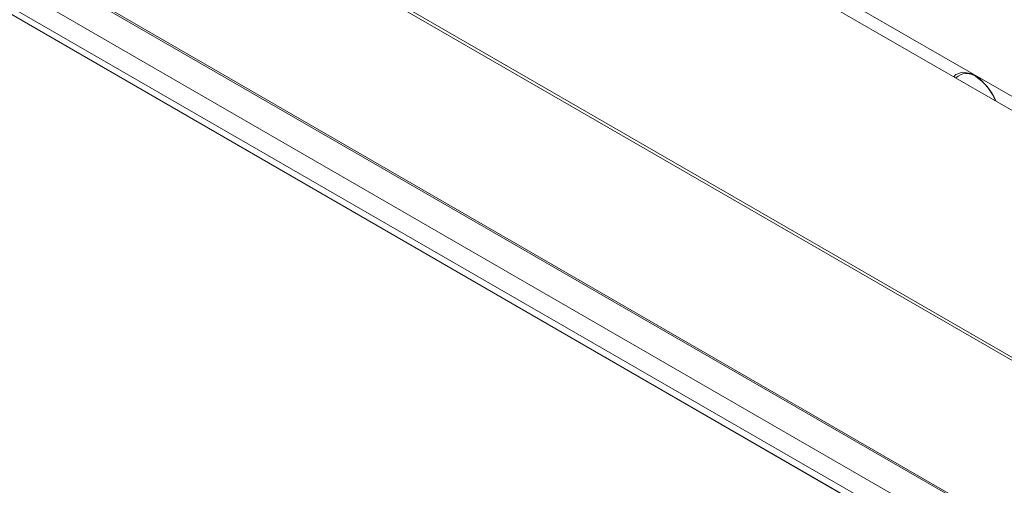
# Model space of a CAD drawing. Header units: millimetres. Extents: x 0 to 1118, y 0 to 864.
# Tile 165 of 256: x 463 to 485, y 125 to 135. Entities that reach past the tile are written whole.
import ezdxf

# ---------------------------------------------------------------- set-up
doc = ezdxf.new("R2010")
doc.units = ezdxf.units.MM

msp = doc.modelspace()

# ---------------------------------------------------------------- linework, layer by layer
at = {"color": 7, "linetype": 'Continuous', "lineweight": 15}
for p, q in [((471.4609, 141.8651), (491.2407, 130.4465)), ((454.7073, 141.6496), (600.1774, 57.6715)), ((491.2907, 130.1048), (471.1899, 141.7087)), ((455.5681, 139.7779), (599.9416, 56.4328))]:
    msp.add_line(p, q, dxfattribs=at)
at = {"color": 9, "linetype": 'Continuous', "lineweight": 0}
for p, q in [((454.6814, 141.7068), (600.1515, 57.7287)), ((463.0967, 140.7686), (515.1442, 110.7222)), ((455.1413, 140.6878), (599.5148, 57.3427)), ((515.115, 110.6652), (463.0675, 140.7115)), ((455.1413, 140.1935), (599.5148, 56.8484)), ((455.2449, 139.9646), (599.6184, 56.6195))]:
    msp.add_line(p, q, dxfattribs=at)
at = {"color": 7, "linetype": 'Continuous', "lineweight": 15, "flags": 128}
msp.add_lwpolyline([(485.246, 133.5943), (485.199, 133.6962), (485.0497, 133.9271), (484.8665, 134.1099), (484.6716, 134.2224), (484.4884, 134.2511), (484.3391, 134.1927), (484.2922, 134.1449)], dxfattribs=at)
at = {"color": 7, "linetype": 'Continuous', "lineweight": 15}
for centre, radius, start, end in [((484.5809, 133.8935), 0.3285, 50.69769, 137.08507), ((484.1721, 133.1853), 1.1431, 21.22311, 57.33847)]:
    msp.add_arc(centre, radius, start, end, dxfattribs=at)

doc.saveas('drawing.dxf')
